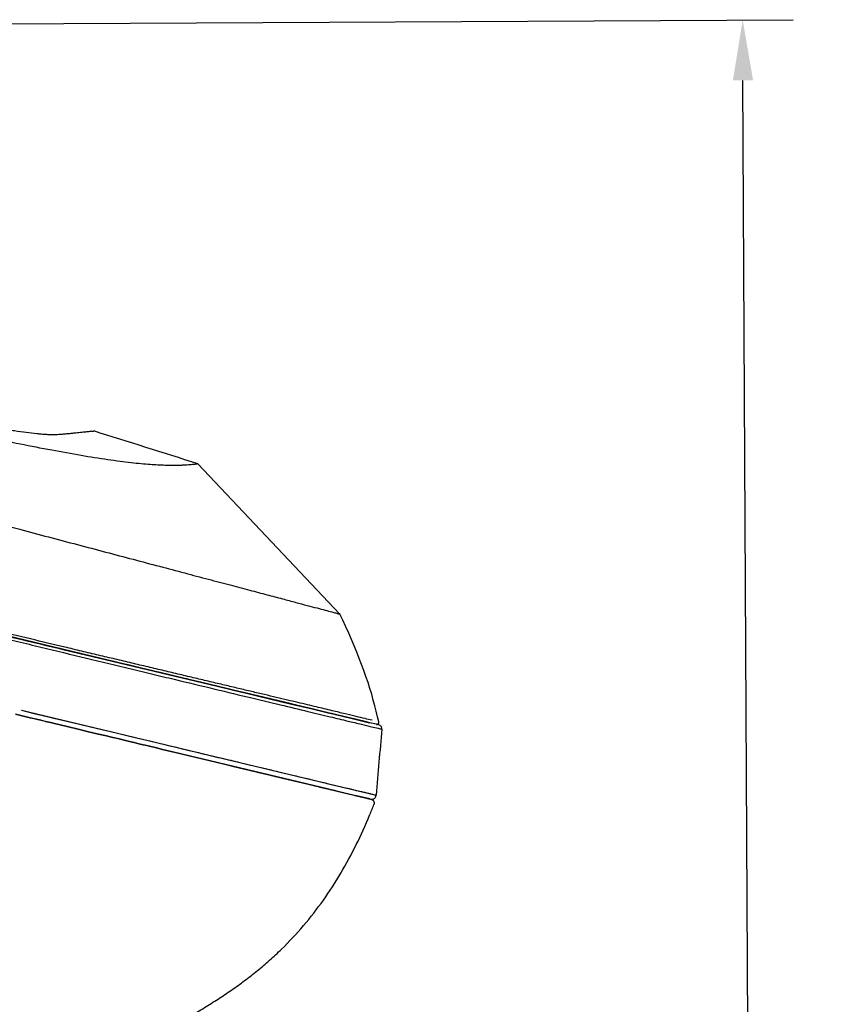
# Model space of a CAD drawing. Header units: millimetres. Extents: x -28 to 399, y 45 to 387.
# Tile 15 of 15: x 239 to 281, y 241 to 290. Entities that reach past the tile are written whole.
import ezdxf

# ---------------------------------------------------------------- set-up
doc = ezdxf.new("R2010")
doc.units = ezdxf.units.MM
doc.header["$LTSCALE"] = 32.67
doc.header["$PDMODE"] = 3
doc.header["$PDSIZE"] = 8
doc.layers.get('0').update_dxf_attribs({"linetype": 'CONTINUOUS'})
doc.layers.get('Defpoints').update_dxf_attribs({"linetype": 'CONTINUOUS'})
for name, color, linetype in [('00_COMPONENTS_3', 7, 'CONTINUOUS'), ('20_ALL_FEATURES', 7, 'CONTINUOUS'), ('51__DRAFT_DIMS', 7, 'CONTINUOUS')]:
    doc.layers.add(name, color=color, linetype=linetype)
doc.styles.get("Standard").update_dxf_attribs({"font": 'simfang.ttf'})
doc.dimstyles.new('DIMSTYLE_1', dxfattribs={"dimtxt": 3, "dimasz": 3, "dimexe": 2.5, "dimexo": 0.5, "dimgap": 0.75, "dimtad": 1, "dimdec": 1, "dimdsep": 46, "dimtxsty": 'Standard', "dimblk": '_FILLED', "dimblk1": '_FILLED', "dimblk2": '_FILLED', "dimcen": 0.09, "dimclrt": 256, "dimazin": 2, "dimtp": 0.5, "dimtm": 0.5, "dimtfac": 1, "dimtdec": 1, "dimtofl": 0, "dimtmove": 0, "dimatfit": 3, "dimldrblk": '_FILLED', "dimfxl": 1, "dimtolj": 1, "dimarcsym": 0})

# ---------------------------------------------------------------- blocks, each defined once
blk = doc.blocks.new('_FILLED')
at = {"color": 0, "linetype": 'ByBlock'}
blk.add_solid([(0, 0), (-1, 0.167), (-1, -0.167)], dxfattribs=at)
blk = doc.blocks.new('*D14')
at = {"layer": '51__DRAFT_DIMS', "color": 0, "lineweight": -2}
for p, q in [((176.014, 289.54), (277.836, 290.049)), ((276.169, 123.523), (275.351, 287.037)), ((210.518, 120.194), (278.684, 120.535))]:
    blk.add_line(p, q, dxfattribs=at)
at = {"layer": 'Defpoints', "color": 0}
for p in [(275.336, 290.037), (175.514, 289.538), (210.018, 120.192)]:
    blk.add_point(p, dxfattribs=at)
at = {"layer": '51__DRAFT_DIMS', "color": 0, "linetype": 'ByBlock', "lineweight": -2, "xscale": 3, "yscale": 3, "zscale": 3}
for p, rotation in [((275.336, 290.037), 90.28656286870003), ((276.184, 120.523), 270.2865628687)]:
    blk.add_blockref('_FILLED', p, dxfattribs=dict(at, rotation=rotation))
at = {"layer": '51__DRAFT_DIMS', "insert": (280.517, 203.806), "char_height": 3, "attachment_point": 2, "rotation": 270.2866, "line_spacing_factor": 0.9}
blk.add_mtext('\\A1;169.5', dxfattribs=at)

msp = doc.modelspace()

# ---------------------------------------------------------------- linework, layer by layer
at = {"layer": '00_COMPONENTS_3', "color": 7}
for p, q in [((239.988, 255.417), (239.251, 255.593)), ((240.297, 255.343), (239.988, 255.417)), ((240.51, 255.292), (240.297, 255.343)), ((240.753, 255.234), (240.51, 255.292)), ((241.07, 255.158), (240.753, 255.234)), ((241.189, 255.13), (241.07, 255.158)), ((241.814, 254.98), (241.189, 255.13)), ((242.37, 254.847), (241.814, 254.98)), ((242.88, 254.725), (242.37, 254.847)), ((243.374, 254.607), (242.88, 254.725)), ((243.773, 254.512), (243.374, 254.607)), ((243.948, 254.47), (243.773, 254.512)), ((244.09, 254.436), (243.948, 254.47)), ((244.398, 254.362), (244.09, 254.436)), ((244.643, 254.303), (244.398, 254.362)), ((244.921, 254.237), (244.643, 254.303)), ((245.143, 254.184), (244.921, 254.237)), ((245.376, 254.128), (245.143, 254.184)), ((245.596, 254.076), (245.376, 254.128)), ((245.694, 254.052), (245.596, 254.076)), ((245.834, 254.019), (245.694, 254.052)), ((246.256, 253.918), (245.834, 254.019)), ((246.551, 253.847), (246.256, 253.918)), ((246.771, 253.795), (246.551, 253.847)), ((250.017, 253.018), (246.771, 253.795)), ((255.149, 251.791), (250.017, 253.018)), ((251.472, 252.67), (251.485, 252.667)), ((254.587, 251.925), (255.149, 251.791)), ((256.468, 251.476), (256.104, 251.563)), ((256.844, 251.386), (256.468, 251.476)), ((256.879, 251.377), (256.889, 251.375)), ((256.889, 251.375), (256.897, 251.373)), ((256.897, 251.373), (256.897, 251.373)), ((256.897, 251.373), (256.901, 251.372))]:
    msp.add_line(p, q, dxfattribs=at)
for centre, radius, start, end in [((232.41, 260.729), 26.445, 337.4287, 338.6577), ((256.859, 251.196), 0.181, 71.6562, 76.6028)]:
    msp.add_arc(centre, radius, start, end, dxfattribs=at)
for points, knots in [([(250.06, 253.008), (250.133, 252.991), (250.293, 252.953), (250.54, 252.893), (250.801, 252.831), (251.061, 252.769), (251.284, 252.715), (251.421, 252.682), (251.472, 252.67)], [0, 0, 0, 0, 0.154465, 0.339642, 0.524823, 0.709932, 0.891741, 1, 1, 1, 1]), ([(255.149, 251.791), (255.161, 251.788), (255.232, 251.771), (255.359, 251.741), (255.529, 251.7), (255.691, 251.661), (255.846, 251.624), (255.992, 251.589), (256.13, 251.556), (256.259, 251.526), (256.378, 251.497), (256.488, 251.471), (256.587, 251.447), (256.675, 251.426), (256.75, 251.408), (256.812, 251.393), (256.853, 251.383), (256.874, 251.378), (256.879, 251.377)], [0, 0, 0, 0, 0.021085, 0.122911, 0.220911, 0.314867, 0.404553, 0.489474, 0.569044, 0.643315, 0.712399, 0.776156, 0.833873, 0.884712, 0.928199, 0.964047, 0.992277, 1, 1, 1, 1]), ([(256.916, 251.368), (256.929, 251.364), (256.954, 251.352), (256.987, 251.329), (257.016, 251.3), (257.037, 251.264), (257.05, 251.226), (257.056, 251.185), (257.053, 251.144), (257.046, 251.118), (257.041, 251.105)], [0, 0, 0, 0, 0.125015, 0.250049, 0.375052, 0.500002, 0.624986, 0.749995, 0.875021, 1, 1, 1, 1]), ([(240.327, 231.907), (240.447, 232.427), (240.742, 233.456), (241.273, 234.686), (241.808, 235.611), (242.262, 236.273), (242.763, 236.899), (243.312, 237.484), (243.806, 237.933), (244.22, 238.27), (244.54, 238.513), (244.866, 238.745), (245.197, 238.971), (245.532, 239.19), (245.871, 239.404), (246.212, 239.614), (246.556, 239.82), (246.901, 240.023), (247.249, 240.222), (247.597, 240.42), (247.944, 240.621), (248.288, 240.826), (248.745, 241.103), (249.311, 241.458), (249.977, 241.903), (250.628, 242.37), (251.26, 242.864), (251.87, 243.383), (252.653, 244.11), (253.567, 245.087), (254.551, 246.354), (255.711, 248.149), (256.419, 249.593), (256.829, 250.579)], [0, 0, 0, 0, 0.062485, 0.124955, 0.156208, 0.187461, 0.218714, 0.249967, 0.28122, 0.296849, 0.312478, 0.328107, 0.343736, 0.359365, 0.374994, 0.390623, 0.406251, 0.42188, 0.437509, 0.453138, 0.468766, 0.484395, 0.500024, 0.531281, 0.562538, 0.593796, 0.625053, 0.65631, 0.687568, 0.750066, 0.812565, 0.875067, 1, 1, 1, 1])]:
    msp.add_open_spline(points, degree=3, knots=knots, dxfattribs=at)
at = {"layer": '20_ALL_FEATURES', "color": 7}
for p, q in [((213.534, 271.629), (239.466, 264.765)), ((243.137, 269.643), (243.142, 269.643)), ((255.346, 260.563), (248.312, 268.014)), ((243.925, 258.256), (231.887, 261.135)), ((249.266, 256.978), (243.36, 258.391)), ((243.36, 258.39), (249.266, 256.978)), ((249.266, 256.978), (243.36, 258.39)), ((249.266, 256.978), (249.207, 256.993)), ((249.266, 256.978), (250.493, 256.685)), ((250.493, 256.685), (249.266, 256.978)), ((250.493, 256.685), (249.266, 256.978)), ((250.656, 256.646), (250.493, 256.685)), ((250.658, 256.646), (250.493, 256.685)), ((250.493, 256.685), (250.655, 256.646)), ((250.5, 256.683), (250.493, 256.685)), ((250.655, 256.646), (250.5, 256.683)), ((250.655, 256.646), (250.657, 256.645)), ((250.656, 256.646), (250.655, 256.646)), ((250.657, 256.645), (250.656, 256.646)), ((252.95, 256.098), (250.657, 256.646)), ((250.657, 256.645), (251.246, 256.504)), ((251.401, 256.467), (250.657, 256.645)), ((251.246, 256.504), (252.949, 256.097)), ((252.502, 256.204), (251.401, 256.467)), ((252.949, 256.097), (252.502, 256.204)), ((252.949, 256.097), (253.973, 255.852)), ((253.973, 255.852), (252.949, 256.097)), ((239.251, 255.593), (239.988, 255.417)), ((239.553, 255.787), (257.144, 251.579)), ((239.553, 255.787), (240.192, 255.634)), ((240.192, 255.634), (240.834, 255.48)), ((253.973, 255.852), (254.641, 255.692)), ((254.631, 255.695), (253.973, 255.852)), ((254.758, 255.665), (253.974, 255.853)), ((254.642, 255.693), (253.974, 255.853)), ((254.641, 255.692), (254.631, 255.695)), ((254.641, 255.692), (254.757, 255.665)), ((254.719, 255.674), (254.641, 255.692)), ((254.757, 255.665), (254.719, 255.674)), ((254.757, 255.665), (254.93, 255.623)), ((254.762, 255.663), (254.757, 255.665)), ((254.93, 255.624), (254.758, 255.665)), ((254.927, 255.625), (254.758, 255.665)), ((254.777, 255.66), (254.762, 255.663)), ((254.921, 255.625), (254.777, 255.66)), ((254.93, 255.623), (254.921, 255.625)), ((255.753, 255.427), (254.93, 255.624)), ((254.93, 255.623), (255.674, 255.446)), ((255.177, 255.564), (254.93, 255.623)), ((255.672, 255.446), (255.177, 255.564)), ((239.988, 255.417), (240.09, 255.393)), ((240.09, 255.393), (240.108, 255.388)), ((240.108, 255.388), (240.297, 255.343)), ((240.297, 255.343), (240.51, 255.292)), ((240.51, 255.292), (240.734, 255.239)), ((240.734, 255.239), (240.753, 255.234)), ((240.753, 255.234), (241.07, 255.158)), ((241.07, 255.158), (241.189, 255.13)), ((241.189, 255.13), (241.815, 254.98)), ((241.797, 255.25), (242.43, 255.098)), ((242.43, 255.098), (243.32, 254.885)), ((255.691, 255.441), (255.672, 255.446)), ((255.674, 255.446), (255.691, 255.441)), ((255.691, 255.441), (256.825, 255.17)), ((255.982, 255.372), (255.691, 255.441)), ((256.675, 255.206), (255.692, 255.442)), ((255.996, 255.368), (255.982, 255.372)), ((256.041, 255.358), (255.996, 255.368)), ((255.996, 255.368), (255.996, 255.368)), ((256.052, 255.355), (256.041, 255.358)), ((256.191, 255.322), (256.052, 255.355)), ((256.666, 255.208), (256.191, 255.322)), ((256.192, 255.322), (256.495, 255.249)), ((256.675, 255.206), (256.666, 255.208)), ((256.825, 255.171), (256.675, 255.207)), ((256.825, 255.17), (256.675, 255.206)), ((256.825, 255.171), (256.826, 255.17)), ((257.162, 255.09), (256.825, 255.17)), ((256.834, 255.168), (256.825, 255.17)), ((257.151, 255.092), (256.834, 255.168)), ((257.28, 255.061), (257.151, 255.092)), ((241.815, 254.98), (242.37, 254.847)), ((242.37, 254.847), (242.88, 254.725)), ((242.88, 254.725), (243.374, 254.607)), ((243.32, 254.885), (244.12, 254.694)), ((243.374, 254.607), (243.773, 254.512)), ((244.12, 254.694), (244.856, 254.518)), ((244.856, 254.518), (245.323, 254.406)), ((243.773, 254.512), (243.948, 254.47)), ((243.948, 254.47), (244.09, 254.436)), ((244.09, 254.436), (244.102, 254.433)), ((244.102, 254.433), (244.398, 254.362)), ((244.398, 254.362), (244.643, 254.304)), ((244.643, 254.304), (244.921, 254.237)), ((244.921, 254.237), (245.143, 254.184)), ((245.143, 254.184), (245.376, 254.128)), ((245.376, 254.128), (245.596, 254.076)), ((245.596, 254.076), (245.694, 254.052)), ((245.694, 254.052), (245.697, 254.052)), ((245.697, 254.052), (245.834, 254.019)), ((245.834, 254.019), (246.256, 253.918)), ((246.256, 253.918), (246.551, 253.848)), ((246.551, 253.848), (246.771, 253.795)), ((246.771, 253.795), (247.484, 253.624)), ((247.484, 253.624), (249.563, 253.127)), ((247.519, 253.881), (248.021, 253.761)), ((249.563, 253.127), (250.017, 253.019)), ((250.388, 253.195), (250.912, 253.069)), ((250.017, 253.019), (250.06, 253.008)), ((250.06, 253.008), (250.078, 253.004)), ((250.078, 253.004), (251.472, 252.671)), ((251.472, 252.671), (251.478, 252.669)), ((251.478, 252.669), (252.5, 252.425)), ((252.197, 252.762), (252.366, 252.722)), ((252.366, 252.722), (253.023, 252.565)), ((252.5, 252.425), (254.058, 252.052)), ((254.058, 252.052), (254.071, 252.049)), ((254.071, 252.049), (254.094, 252.044)), ((254.094, 252.044), (254.288, 251.997)), ((254.288, 251.997), (254.293, 251.996)), ((254.293, 251.996), (254.574, 251.929)), ((254.574, 251.929), (254.587, 251.926)), ((254.587, 251.926), (255.149, 251.791)), ((255.149, 251.791), (255.931, 251.604)), ((255.931, 251.604), (255.944, 251.601)), ((255.944, 251.601), (256.091, 251.566)), ((256.158, 251.814), (256.267, 251.788)), ((256.97, 251.62), (257.021, 251.608)), ((257.118, 251.585), (257.144, 251.579)), ((256.091, 251.566), (256.104, 251.563)), ((256.104, 251.563), (256.46, 251.478)), ((256.46, 251.478), (256.469, 251.476)), ((256.469, 251.476), (256.871, 251.379)), ((256.871, 251.379), (256.885, 251.376)), ((256.885, 251.376), (256.889, 251.375)), ((256.889, 251.375), (256.897, 251.373))]:
    msp.add_line(p, q, dxfattribs=at)
for points in [[(257.281, 255.209), (257.224, 255.462), (257.159, 255.736), (257.088, 256.014), (257.011, 256.295), (256.929, 256.58), (256.841, 256.868), (256.747, 257.16), (256.647, 257.455), (256.542, 257.753), (256.431, 258.054), (256.314, 258.359), (256.192, 258.667), (256.063, 258.977), (255.93, 259.291), (255.79, 259.608), (255.645, 259.928), (255.495, 260.251), (255.346, 260.563)], [(244.845, 258.036), (244.608, 258.093), (244.379, 258.147), (244.153, 258.201), (243.925, 258.256)], [(246.978, 257.526), (246.775, 257.574), (246.573, 257.623), (246.375, 257.67), (246.178, 257.717), (244.845, 258.036)], [(248.117, 257.253), (247.939, 257.296), (247.757, 257.34), (247.568, 257.385), (247.374, 257.431), (246.978, 257.526)], [(248.646, 257.127), (248.471, 257.169), (248.117, 257.253)], [(240.834, 255.48), (241.155, 255.403), (241.797, 255.25)], [(256.314, 255.293), (256.247, 255.309), (256.176, 255.326), (255.753, 255.427)], [(256.609, 255.222), (256.495, 255.249), (256.437, 255.263)], [(257.162, 255.09), (257.165, 255.089), (257.17, 255.088), (257.176, 255.088), (257.182, 255.087), (257.188, 255.088), (257.194, 255.088), (257.199, 255.089), (257.205, 255.09), (257.211, 255.091), (257.216, 255.093), (257.222, 255.095), (257.227, 255.097), (257.233, 255.1), (257.238, 255.103), (257.242, 255.107), (257.247, 255.11), (257.251, 255.114), (257.255, 255.118), (257.259, 255.122), (257.263, 255.127), (257.266, 255.131), (257.269, 255.136), (257.272, 255.141), (257.275, 255.146), (257.277, 255.152), (257.279, 255.157), (257.28, 255.163), (257.282, 255.169), (257.282, 255.174), (257.283, 255.18), (257.283, 255.186), (257.283, 255.192), (257.283, 255.198), (257.282, 255.203), (257.281, 255.209)], [(245.323, 254.406), (245.767, 254.3), (245.981, 254.249), (246.19, 254.199), (246.394, 254.15), (246.593, 254.103), (246.787, 254.056), (246.977, 254.011), (247.162, 253.966), (247.519, 253.881)], [(248.021, 253.761), (248.179, 253.723), (248.334, 253.686), (248.485, 253.65), (248.632, 253.615), (248.776, 253.58)], [(248.776, 253.58), (249.054, 253.514), (249.188, 253.482), (249.319, 253.451), (249.447, 253.42), (249.572, 253.39), (249.816, 253.332)], [(249.816, 253.332), (249.935, 253.303), (250.051, 253.275), (250.165, 253.248), (250.277, 253.221), (250.388, 253.195)], [(250.912, 253.069), (251.012, 253.046), (251.207, 252.999)], [(251.207, 252.999), (251.302, 252.976), (251.937, 252.824)], [(251.937, 252.824), (252.025, 252.803), (252.111, 252.783), (252.197, 252.762)], [(253.023, 252.565), (253.103, 252.546), (253.182, 252.527), (253.261, 252.508)], [(253.261, 252.508), (253.418, 252.47), (253.496, 252.451), (253.574, 252.433), (253.652, 252.414), (253.729, 252.396)], [(253.729, 252.396), (254.112, 252.304), (254.188, 252.286), (254.263, 252.268)], [(254.263, 252.268), (254.562, 252.196), (254.635, 252.179), (254.708, 252.161), (254.781, 252.144), (254.854, 252.127)], [(254.854, 252.127), (255.068, 252.075), (255.138, 252.059), (255.208, 252.042), (255.277, 252.025), (255.345, 252.009)], [(255.345, 252.009), (255.48, 251.977), (255.547, 251.961), (255.612, 251.945), (255.741, 251.914)], [(255.741, 251.914), (255.804, 251.899), (255.986, 251.856)], [(255.986, 251.856), (256.045, 251.842), (256.102, 251.828), (256.158, 251.814)], [(256.267, 251.788), (256.422, 251.751), (256.471, 251.74), (256.519, 251.728), (256.566, 251.717), (256.696, 251.686)], [(256.696, 251.686), (256.736, 251.676), (256.775, 251.667), (256.812, 251.658), (256.847, 251.65), (256.88, 251.642)], [(256.88, 251.642), (256.942, 251.627), (256.97, 251.62)], [(257.021, 251.608), (257.065, 251.598), (257.118, 251.585)]]:
    msp.add_lwpolyline(points, dxfattribs=at)
for centre, radius, start, end in [((-359.369, -1653.4), 2015.219, 72.449528, 72.603762), ((257.235, 254.867), 0.198, 354.7722, 357.5307), ((256.939, 251.548), 0.18, 256.3785, 259.5599), ((256.941, 251.556), 0.188, 259.5582, 262.9394)]:
    msp.add_arc(centre, radius, start, end, dxfattribs=at)
for points, knots in [([(229.104, 272.051), (229.24, 272.016), (229.513, 271.947), (229.923, 271.843), (230.332, 271.739), (231.147, 271.533), (232.097, 271.293), (233.181, 271.021), (233.856, 270.852), (234.395, 270.717), (234.798, 270.616), (235.202, 270.515), (235.603, 270.414), (236.002, 270.316), (236.396, 270.222), (236.782, 270.133), (237.28, 270.023), (237.878, 269.899), (238.562, 269.77), (239.196, 269.663), (239.772, 269.579), (240.214, 269.527), (240.533, 269.497), (240.746, 269.481), (240.94, 269.471), (241.114, 269.467), (241.268, 269.469), (241.405, 269.477), (241.529, 269.487), (241.681, 269.5), (241.859, 269.516), (242.058, 269.536), (242.239, 269.555), (242.403, 269.572), (242.551, 269.587), (242.682, 269.601), (242.797, 269.612), (242.895, 269.622), (242.967, 269.629), (243.016, 269.633), (243.047, 269.636), (243.073, 269.638), (243.095, 269.64), (243.11, 269.641), (243.12, 269.641), (243.126, 269.642), (243.131, 269.642), (243.134, 269.642), (243.136, 269.643), (243.137, 269.642), (243.137, 269.643)], [0, 0, 0, 0, 0.029475, 0.058932, 0.088376, 0.117789, 0.235, 0.293388, 0.35162, 0.380674, 0.409694, 0.438687, 0.467644, 0.496394, 0.524656, 0.552314, 0.579362, 0.631375, 0.680102, 0.725069, 0.765835, 0.801958, 0.818148, 0.833031, 0.846575, 0.858741, 0.869455, 0.878834, 0.887403, 0.895549, 0.910819, 0.924773, 0.937453, 0.948932, 0.959274, 0.968482, 0.976543, 0.983445, 0.989181, 0.991615, 0.993758, 0.995601, 0.997135, 0.99835, 0.998836, 0.999239, 0.999559, 0.999794, 0.999942, 1, 1, 1, 1]), ([(248.312, 268.014), (248.312, 268.014), (248.311, 268.014), (248.309, 268.013), (248.306, 268.013), (248.303, 268.012), (248.298, 268.011), (248.29, 268.01), (248.277, 268.007), (248.258, 268.004), (248.234, 268), (248.204, 267.995), (248.17, 267.99), (248.131, 267.985), (248.066, 267.977), (247.97, 267.967), (247.834, 267.956), (247.67, 267.945), (247.475, 267.937), (247.246, 267.932), (246.98, 267.932), (246.542, 267.94), (246.043, 267.967), (245.48, 268.012), (244.98, 268.064), (244.429, 268.131), (243.599, 268.246), (242.468, 268.427), (241.021, 268.688), (239.477, 268.99), (237.866, 269.326), (236.207, 269.687), (234.514, 270.068), (233.377, 270.33), (232.805, 270.462)], [0, 0, 0, 0, 0.000044, 0.00015, 0.000318, 0.000551, 0.00085, 0.001217, 0.002163, 0.0034, 0.00494, 0.006799, 0.00899, 0.01153, 0.01443, 0.021371, 0.029951, 0.04033, 0.052667, 0.067135, 0.083943, 0.103311, 0.150606, 0.178995, 0.210866, 0.246234, 0.284812, 0.370274, 0.464405, 0.564796, 0.669703, 0.777796, 0.888123, 1, 1, 1, 1]), ([(194.506, 262.561), (194.886, 262.748), (195.453, 263.035), (196.207, 263.42), (196.772, 263.708), (197.339, 263.995), (198.095, 264.375), (199.043, 264.842), (200.006, 265.281), (200.788, 265.602), (201.383, 265.823), (201.985, 266.021), (202.798, 266.251), (203.833, 266.47), (204.884, 266.591), (205.728, 266.629), (206.362, 266.628), (206.995, 266.599), (207.627, 266.546), (208.257, 266.471), (208.884, 266.376), (209.508, 266.266), (210.337, 266.103), (211.368, 265.877), (212.601, 265.589), (213.832, 265.295), (215.062, 265), (216.698, 264.608), (218.741, 264.124), (221.186, 263.543), (223.621, 262.963), (226.045, 262.386), (228.056, 261.906), (229.658, 261.524), (230.854, 261.238), (232.044, 260.954), (233.231, 260.67), (234.411, 260.387), (235.975, 260.013), (237.53, 259.64), (239.076, 259.268), (240.601, 258.9), (242.481, 258.445), (244.341, 257.996), (245.799, 257.646), (247.195, 257.31), (248.851, 256.912), (250.696, 256.467), (252.315, 256.078), (253.681, 255.751), (254.796, 255.483), (255.681, 255.269), (256.364, 255.105), (256.865, 254.984), (257.202, 254.904), (257.372, 254.863), (257.431, 254.849)], [0, 0, 0, 0, 0.019502, 0.029252, 0.039001, 0.048749, 0.058495, 0.077983, 0.097464, 0.107202, 0.116938, 0.126673, 0.136407, 0.155868, 0.175326, 0.185058, 0.194791, 0.204524, 0.214257, 0.223991, 0.233724, 0.243457, 0.253189, 0.272646, 0.292094, 0.311528, 0.330946, 0.350343, 0.389063, 0.427662, 0.46611, 0.50438, 0.542441, 0.561382, 0.580257, 0.599061, 0.61779, 0.636438, 0.655, 0.691844, 0.71011, 0.728258, 0.764127, 0.799236, 0.816396, 0.833203, 0.865388, 0.894855, 0.920612, 0.942134, 0.959569, 0.973403, 0.98408, 0.991929, 0.997177, 1, 1, 1, 1]), ([(256.945, 255.289), (256.83, 255.318), (256.57, 255.381), (256.128, 255.485), (255.582, 255.616), (254.922, 255.775), (254.297, 255.927), (253.73, 256.062), (253.253, 256.174), (252.738, 256.294), (252.186, 256.425), (251.597, 256.566), (250.972, 256.717), (250.314, 256.873), (249.624, 257.035), (248.907, 257.204), (248.166, 257.38), (247.404, 257.562), (246.624, 257.748), (245.83, 257.937), (245.023, 258.129), (244.343, 258.291), (243.794, 258.421), (243.379, 258.519), (242.963, 258.618), (242.544, 258.718), (242.125, 258.819), (241.277, 259.021), (239.997, 259.326), (238.28, 259.734), (236.838, 260.077), (235.678, 260.354), (234.509, 260.633), (233.336, 260.914), (232.159, 261.195), (230.976, 261.477), (229.788, 261.758), (228.598, 262.041), (227.402, 262.325), (225.902, 262.681), (224.096, 263.111), (222.285, 263.544), (220.772, 263.906), (219.559, 264.197), (218.647, 264.415), (217.734, 264.634), (216.82, 264.852), (215.906, 265.071), (214.99, 265.289), (214.074, 265.51), (213.158, 265.733), (212.241, 265.954), (211.321, 266.162), (210.398, 266.359), (209.781, 266.486), (209.472, 266.547)], [0, 0, 0, 0, 0.007229, 0.016479, 0.027914, 0.041747, 0.058213, 0.067506, 0.077549, 0.088373, 0.100001, 0.112428, 0.125619, 0.139517, 0.154056, 0.169179, 0.184819, 0.200895, 0.217339, 0.234096, 0.251118, 0.268363, 0.277056, 0.285792, 0.294569, 0.303386, 0.312238, 0.321122, 0.356941, 0.393148, 0.429681, 0.448057, 0.466501, 0.503577, 0.522204, 0.540886, 0.578403, 0.597236, 0.616115, 0.654, 0.692039, 0.730216, 0.768515, 0.787706, 0.806921, 0.826158, 0.845416, 0.864693, 0.883986, 0.903294, 0.922617, 0.941951, 0.961293, 0.980643, 1, 1, 1, 1]), ([(239.466, 264.765), (240.422, 264.512), (241.843, 264.136), (243.718, 263.64), (245.075, 263.28), (246.385, 262.934), (247.63, 262.605), (248.622, 262.342), (249.371, 262.144), (250.054, 261.963), (250.84, 261.755), (251.705, 261.526), (252.467, 261.324), (253.132, 261.147), (253.705, 260.995), (254.194, 260.868), (254.601, 260.762), (254.847, 260.696), (254.957, 260.666)], [0, 0, 0, 0, 0.185053, 0.275232, 0.363135, 0.447974, 0.528761, 0.604403, 0.63997, 0.673886, 0.736588, 0.792341, 0.841385, 0.884188, 0.921107, 0.952474, 0.978663, 1, 1, 1, 1]), ([(231.887, 261.134), (231.95, 261.119), (235.215, 260.338), (239.039, 259.424), (242.8, 258.524), (243.36, 258.39)], [0, 0, 0, 0, 0.01649, 0.853598, 1, 1, 1, 1]), ([(243.36, 258.39), (242.8, 258.524), (239.039, 259.424), (235.215, 260.338), (231.95, 261.119), (231.887, 261.134)], [0, 0, 0, 0, 0.146404, 0.983511, 1, 1, 1, 1]), ([(254.957, 260.666), (254.99, 260.656), (255.052, 260.64), (255.136, 260.618), (255.196, 260.602), (255.236, 260.592), (255.26, 260.585), (255.281, 260.58), (255.298, 260.575), (255.313, 260.571), (255.325, 260.568), (255.333, 260.566), (255.338, 260.565), (255.341, 260.564), (255.343, 260.564), (255.344, 260.563), (255.345, 260.563), (255.346, 260.563), (255.346, 260.563)], [0, 0, 0, 0, 0.257889, 0.475351, 0.649678, 0.720882, 0.782426, 0.835256, 0.880123, 0.917399, 0.947416, 0.970493, 0.979521, 0.986896, 0.992624, 0.996713, 0.999169, 1, 1, 1, 1]), ([(253.974, 255.853), (253.894, 255.872), (253.553, 255.954), (253.211, 256.036), (252.95, 256.098)], [0, 0, 0, 0, 0.233623, 1, 1, 1, 1]), ([(257.433, 254.858), (257.434, 254.881), (257.428, 254.928), (257.396, 254.99), (257.345, 255.038), (257.302, 255.056), (257.28, 255.061)], [0, 0, 0, 0, 0.249919, 0.499934, 0.749964, 1, 1, 1, 1]), ([(256.918, 251.369), (256.938, 251.367), (256.965, 251.368), (256.991, 251.373), (256.998, 251.375)], [0, 0, 0, 0, 0.74913, 1, 1, 1, 1]), ([(256.998, 251.375), (257.013, 251.379), (257.042, 251.39), (257.067, 251.409), (257.078, 251.419)], [0, 0, 0, 0, 0.5, 1, 1, 1, 1]), ([(257.078, 251.419), (257.1, 251.44), (257.135, 251.49), (257.146, 251.55), (257.144, 251.579)], [0, 0, 0, 0, 0.50164, 1, 1, 1, 1])]:
    msp.add_open_spline(points, degree=3, knots=knots, dxfattribs=at)
msp.add_open_spline([(257.431, 254.849), (257.336, 253.759), (257.241, 252.669), (257.146, 251.579)], degree=3, dxfattribs=at)

# ---------------------------------------------------------------- dimensions: what is measured, and where the dimension line sits
at = {"layer": '51__DRAFT_DIMS'}
dim = msp.add_linear_dim(base=(275.336, 290.037), p1=(210.018, 120.192), p2=(175.514, 289.538), angle=90.2866, dimstyle='DIMSTYLE_1', dxfattribs=at)
dim.commit()
dim.dimension.update_dxf_attribs({"geometry": '*D14', "text_midpoint": (275.767, 203.783), "dimtype": 160})

doc.saveas('drawing.dxf')
